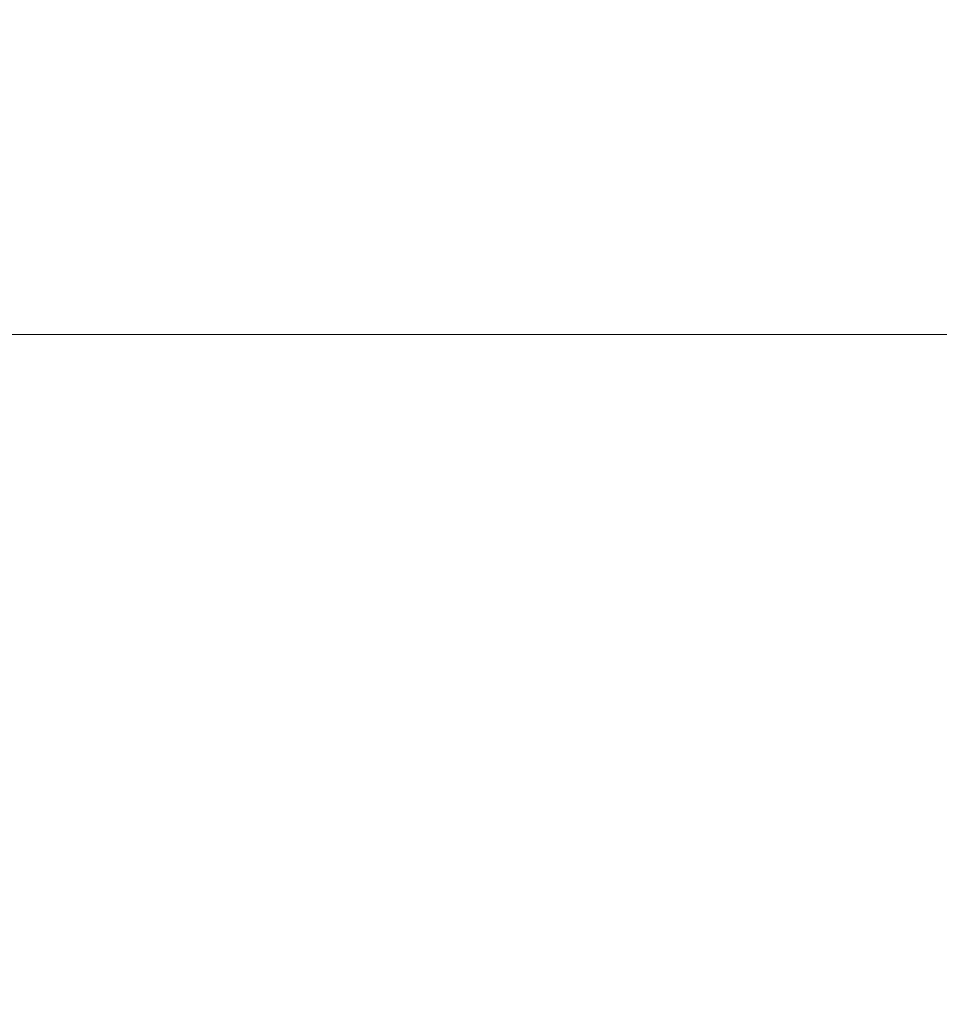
# Model space of a CAD drawing. Header units: millimetres. Extents: x 56 to 1278, y 123 to 147.
# Tile 131 of 132: x 1267.44 to 1272.93, y 135.1 to 140.98. Entities that reach past the tile are written whole.
import ezdxf

# ---------------------------------------------------------------- set-up
doc = ezdxf.new("R2010")
doc.units = ezdxf.units.MM
doc.header["$LTSCALE"] = 25.4
doc.layers.add('None', color=7, linetype='Continuous', lineweight=9)

msp = doc.modelspace()

# ---------------------------------------------------------------- linework, layer by layer
at = {"layer": 'None', "color": 7, "linetype": 'Continuous', "lineweight": 9}
for points, invisible_edges in [([(1265.5582, 140.532, 622.1081), (1268.7086, 140.532, 619.9021), (1268.9657, 141.1031, 620.2085), (1265.7581, 141.1031, 622.4545)], 15), ([(1268.7086, 140.532, 586.0979), (1265.5582, 140.532, 583.8919), (1265.7581, 141.1031, 583.5455), (1268.9657, 141.1031, 585.7915)], 15), ([(1266.4273, 141.1031, 612.9863), (1267.9805, 141.1031, 610.7679), (1268.3269, 140.532, 610.9679), (1266.7336, 140.532, 613.2433)], 15), ([(1267.9805, 141.1031, 595.2321), (1266.4273, 141.1031, 593.0137), (1266.7336, 140.532, 592.7567), (1268.3269, 140.532, 595.0321)], 15), ([(1267.9805, 141.1031, 610.7679), (1269.125, 141.1031, 608.3136), (1269.5008, 140.532, 608.4504), (1268.3269, 140.532, 610.9679)], 15), ([(1269.125, 141.1031, 597.6864), (1267.9805, 141.1031, 595.2321), (1268.3269, 140.532, 595.0321), (1269.5008, 140.532, 597.5496)], 15), ([(1268.7086, 140.532, 619.9021), (1271.4282, 140.532, 617.1826), (1271.7346, 141.1031, 617.4396), (1268.9657, 141.1031, 620.2085)], 15), ([(1271.4282, 140.532, 588.8174), (1268.7086, 140.532, 586.0979), (1268.9657, 141.1031, 585.7915), (1271.7346, 141.1031, 588.5604)], 15), ([(1269.125, 141.1031, 608.3136), (1269.8259, 141.1031, 605.6978), (1270.2198, 140.532, 605.7672), (1269.5008, 140.532, 608.4504)], 15), ([(1269.8259, 141.1031, 600.3022), (1269.125, 141.1031, 597.6864), (1269.5008, 140.532, 597.5496), (1270.2198, 140.532, 600.2328)], 15), ([(1269.8259, 141.1031, 605.6978), (1270.062, 141.1031, 603), (1270.4619, 140.532, 603), (1270.2198, 140.532, 605.7672)], 15), ([(1270.062, 141.1031, 603), (1269.8259, 141.1031, 600.3022), (1270.2198, 140.532, 600.2328), (1270.4619, 140.532, 603)], 15), ([(1271.4282, 140.532, 617.1826), (1273.6342, 140.532, 614.0321), (1273.9805, 141.1031, 614.2321), (1271.7346, 141.1031, 617.4396)], 15), ([(1273.6342, 140.532, 591.9679), (1271.4282, 140.532, 588.8174), (1271.7346, 141.1031, 588.5604), (1273.9805, 141.1031, 591.7679)], 15), ([(1265.3116, 140.0389, 621.6812), (1268.3917, 140.0389, 619.5245), (1268.7086, 140.532, 619.9021), (1265.5582, 140.532, 622.1081)], 15), ([(1268.3917, 140.0389, 586.4755), (1265.3116, 140.0389, 584.3188), (1265.5582, 140.532, 583.8919), (1268.7086, 140.532, 586.0979)], 15), ([(1266.7336, 140.532, 613.2433), (1268.3269, 140.532, 610.9679), (1268.7539, 140.0389, 611.2144), (1267.1113, 140.0389, 613.5603)], 15), ([(1268.3269, 140.532, 595.0321), (1266.7336, 140.532, 592.7567), (1267.1113, 140.0389, 592.4397), (1268.7539, 140.0389, 594.7856)], 15), ([(1268.3269, 140.532, 610.9679), (1269.5008, 140.532, 608.4504), (1269.9641, 140.0389, 608.619), (1268.7539, 140.0389, 611.2144)], 15), ([(1269.5008, 140.532, 597.5496), (1268.3269, 140.532, 595.0321), (1268.7539, 140.0389, 594.7856), (1269.9641, 140.0389, 597.381)], 15), ([(1268.3917, 140.0389, 619.5245), (1271.0505, 140.0389, 616.8657), (1271.4282, 140.532, 617.1826), (1268.7086, 140.532, 619.9021)], 15), ([(1271.0505, 140.0389, 589.1343), (1268.3917, 140.0389, 586.4755), (1268.7086, 140.532, 586.0979), (1271.4282, 140.532, 588.8174)], 15), ([(1269.5008, 140.532, 608.4504), (1270.2198, 140.532, 605.7672), (1270.7053, 140.0389, 605.8528), (1269.9641, 140.0389, 608.619)], 15), ([(1270.2198, 140.532, 600.2328), (1269.5008, 140.532, 597.5496), (1269.9641, 140.0389, 597.381), (1270.7053, 140.0389, 600.1472)], 15), ([(1270.2198, 140.532, 605.7672), (1270.4619, 140.532, 603), (1270.9549, 140.0389, 603), (1270.7053, 140.0389, 605.8528)], 15), ([(1270.4619, 140.532, 603), (1270.2198, 140.532, 600.2328), (1270.7053, 140.0389, 600.1472), (1270.9549, 140.0389, 603)], 15), ([(1271.0505, 140.0389, 616.8657), (1273.2072, 140.0389, 613.7856), (1273.6342, 140.532, 614.0321), (1271.4282, 140.532, 617.1826)], 15), ([(1273.2072, 140.0389, 592.2144), (1271.0505, 140.0389, 589.1343), (1271.4282, 140.532, 588.8174), (1273.6342, 140.532, 591.9679)], 15), ([(1265.0261, 139.639, 621.1865), (1268.0246, 139.639, 619.0869), (1268.3917, 140.0389, 619.5245), (1265.3116, 140.0389, 621.6812)], 15), ([(1268.0246, 139.639, 586.9131), (1265.0261, 139.639, 584.8135), (1265.3116, 140.0389, 584.3188), (1268.3917, 140.0389, 586.4755)], 15), ([(1265.0863, 140.0389, 615.5852), (1267.1113, 140.0389, 613.5603), (1267.5488, 139.639, 613.9274), (1265.4535, 139.639, 616.0228)], 15), ([(1267.1113, 140.0389, 592.4397), (1265.0863, 140.0389, 590.4148), (1265.4535, 139.639, 589.9772), (1267.5488, 139.639, 592.0726)], 15), ([(1267.1113, 140.0389, 613.5603), (1268.7539, 140.0389, 611.2144), (1269.2485, 139.639, 611.5), (1267.5488, 139.639, 613.9274)], 15), ([(1268.7539, 140.0389, 594.7856), (1267.1113, 140.0389, 592.4397), (1267.5488, 139.639, 592.0726), (1269.2485, 139.639, 594.5)], 15), ([(1268.0246, 139.639, 619.0869), (1270.613, 139.639, 616.4985), (1271.0505, 140.0389, 616.8657), (1268.3917, 140.0389, 619.5245)], 15), ([(1270.613, 139.639, 589.5015), (1268.0246, 139.639, 586.9131), (1268.3917, 140.0389, 586.4755), (1271.0505, 140.0389, 589.1343)], 15), ([(1268.7539, 140.0389, 611.2144), (1269.9641, 140.0389, 608.619), (1270.5008, 139.639, 608.8143), (1269.2485, 139.639, 611.5)], 15), ([(1269.9641, 140.0389, 597.381), (1268.7539, 140.0389, 594.7856), (1269.2485, 139.639, 594.5), (1270.5008, 139.639, 597.1857)], 15), ([(1269.9641, 140.0389, 608.619), (1270.7053, 140.0389, 605.8528), (1271.2678, 139.639, 605.952), (1270.5008, 139.639, 608.8143)], 15), ([(1270.7053, 140.0389, 600.1472), (1269.9641, 140.0389, 597.381), (1270.5008, 139.639, 597.1857), (1271.2678, 139.639, 600.048)], 15), ([(1270.613, 139.639, 616.4985), (1272.7126, 139.639, 613.5), (1273.2072, 140.0389, 613.7856), (1271.0505, 140.0389, 616.8657)], 15), ([(1272.7126, 139.639, 592.5), (1270.613, 139.639, 589.5015), (1271.0505, 140.0389, 589.1343), (1273.2072, 140.0389, 592.2144)], 15), ([(1270.7053, 140.0389, 605.8528), (1270.9549, 140.0389, 603), (1271.5261, 139.639, 603), (1271.2678, 139.639, 605.952)], 15), ([(1270.9549, 140.0389, 603), (1270.7053, 140.0389, 600.1472), (1271.2678, 139.639, 600.048), (1271.5261, 139.639, 603)], 15), ([(1272.7126, 139.639, 613.5), (1274.2596, 139.639, 610.1824), (1274.7963, 140.0389, 610.3778), (1273.2072, 140.0389, 613.7856)], 15), ([(1274.2596, 139.639, 595.8176), (1272.7126, 139.639, 592.5), (1273.2072, 140.0389, 592.2144), (1274.7963, 140.0389, 595.6222)], 15), ([(1264.7101, 139.3443, 620.6393), (1267.6184, 139.3443, 618.6029), (1268.0246, 139.639, 619.0869), (1265.0261, 139.639, 621.1865)], 15), ([(1267.6184, 139.3443, 587.3971), (1264.7101, 139.3443, 585.3607), (1265.0261, 139.639, 584.8135), (1268.0246, 139.639, 586.9131)], 15), ([(1265.4535, 139.639, 616.0228), (1267.5488, 139.639, 613.9274), (1268.0329, 139.3443, 614.3336), (1265.8596, 139.3443, 616.5068)], 15), ([(1267.5488, 139.639, 592.0726), (1265.4535, 139.639, 589.9772), (1265.8596, 139.3443, 589.4932), (1268.0329, 139.3443, 591.6664)], 15), ([(1267.5488, 139.639, 613.9274), (1269.2485, 139.639, 611.5), (1269.7958, 139.3443, 611.816), (1268.0329, 139.3443, 614.3336)], 15), ([(1269.2485, 139.639, 594.5), (1267.5488, 139.639, 592.0726), (1268.0329, 139.3443, 591.6664), (1269.7958, 139.3443, 594.184)], 15), ([(1267.6184, 139.3443, 618.6029), (1270.1289, 139.3443, 616.0923), (1270.613, 139.639, 616.4985), (1268.0246, 139.639, 619.0869)], 15), ([(1270.1289, 139.3443, 589.9077), (1267.6184, 139.3443, 587.3971), (1268.0246, 139.639, 586.9131), (1270.613, 139.639, 589.5015)], 15), ([(1269.2485, 139.639, 611.5), (1270.5008, 139.639, 608.8143), (1271.0946, 139.3443, 609.0305), (1269.7958, 139.3443, 611.816)], 15), ([(1270.5008, 139.639, 597.1857), (1269.2485, 139.639, 594.5), (1269.7958, 139.3443, 594.184), (1271.0946, 139.3443, 596.9695)], 15), ([(1270.1289, 139.3443, 616.0923), (1272.1653, 139.3443, 613.184), (1272.7126, 139.639, 613.5), (1270.613, 139.639, 616.4985)], 15), ([(1272.1653, 139.3443, 592.816), (1270.1289, 139.3443, 589.9077), (1270.613, 139.639, 589.5015), (1272.7126, 139.639, 592.5)], 15), ([(1270.5008, 139.639, 608.8143), (1271.2678, 139.639, 605.952), (1271.8901, 139.3443, 606.0618), (1271.0946, 139.3443, 609.0305)], 15), ([(1271.2678, 139.639, 600.048), (1270.5008, 139.639, 597.1857), (1271.0946, 139.3443, 596.9695), (1271.8901, 139.3443, 599.9382)], 15), ([(1271.2678, 139.639, 605.952), (1271.5261, 139.639, 603), (1272.158, 139.3443, 603), (1271.8901, 139.3443, 606.0618)], 15), ([(1271.5261, 139.639, 603), (1271.2678, 139.639, 600.048), (1271.8901, 139.3443, 599.9382), (1272.158, 139.3443, 603)], 15), ([(1272.1653, 139.3443, 613.184), (1273.6658, 139.3443, 609.9663), (1274.2596, 139.639, 610.1824), (1272.7126, 139.639, 613.5)], 15), ([(1273.6658, 139.3443, 596.0337), (1272.1653, 139.3443, 592.816), (1272.7126, 139.639, 592.5), (1274.2596, 139.639, 595.8176)], 15), ([(1264.3734, 139.1639, 620.056), (1267.1855, 139.1639, 618.0869), (1267.6184, 139.3443, 618.6029), (1264.7101, 139.3443, 620.6393)], 15), ([(1267.1855, 139.1639, 587.9131), (1264.3734, 139.1639, 585.944), (1264.7101, 139.3443, 585.3607), (1267.6184, 139.3443, 587.3971)], 15), ([(1265.8596, 139.3443, 616.5068), (1268.0329, 139.3443, 614.3336), (1268.5488, 139.1639, 614.7665), (1266.2926, 139.1639, 617.0228)], 15), ([(1268.0329, 139.3443, 591.6664), (1265.8596, 139.3443, 589.4932), (1266.2926, 139.1639, 588.9772), (1268.5488, 139.1639, 591.2335)], 15), ([(1267.1855, 139.1639, 618.0869), (1269.613, 139.1639, 615.6594), (1270.1289, 139.3443, 616.0923), (1267.6184, 139.3443, 618.6029)], 15), ([(1269.613, 139.1639, 590.3406), (1267.1855, 139.1639, 587.9131), (1267.6184, 139.3443, 587.3971), (1270.1289, 139.3443, 589.9077)], 15), ([(1268.0329, 139.3443, 614.3336), (1269.7958, 139.3443, 611.816), (1270.379, 139.1639, 612.1527), (1268.5488, 139.1639, 614.7665)], 15), ([(1269.7958, 139.3443, 594.184), (1268.0329, 139.3443, 591.6664), (1268.5488, 139.1639, 591.2335), (1270.379, 139.1639, 593.8473)], 15), ([(1269.613, 139.1639, 615.6594), (1271.5821, 139.1639, 612.8473), (1272.1653, 139.3443, 613.184), (1270.1289, 139.3443, 616.0923)], 15), ([(1271.5821, 139.1639, 593.1527), (1269.613, 139.1639, 590.3406), (1270.1289, 139.3443, 589.9077), (1272.1653, 139.3443, 592.816)], 15), ([(1269.7958, 139.3443, 611.816), (1271.0946, 139.3443, 609.0305), (1271.7275, 139.1639, 609.2608), (1270.379, 139.1639, 612.1527)], 15), ([(1271.0946, 139.3443, 596.9695), (1269.7958, 139.3443, 594.184), (1270.379, 139.1639, 593.8473), (1271.7275, 139.1639, 596.7392)], 15), ([(1271.0946, 139.3443, 609.0305), (1271.8901, 139.3443, 606.0618), (1272.5534, 139.1639, 606.1787), (1271.7275, 139.1639, 609.2608)], 15), ([(1271.8901, 139.3443, 599.9382), (1271.0946, 139.3443, 596.9695), (1271.7275, 139.1639, 596.7392), (1272.5534, 139.1639, 599.8213)], 15), ([(1271.5821, 139.1639, 612.8473), (1273.0329, 139.1639, 609.7359), (1273.6658, 139.3443, 609.9663), (1272.1653, 139.3443, 613.184)], 15), ([(1273.0329, 139.1639, 596.2641), (1271.5821, 139.1639, 593.1527), (1272.1653, 139.3443, 592.816), (1273.6658, 139.3443, 596.0337)], 15), ([(1271.8901, 139.3443, 606.0618), (1272.158, 139.3443, 603), (1272.8315, 139.1639, 603), (1272.5534, 139.1639, 606.1787)], 15), ([(1272.158, 139.3443, 603), (1271.8901, 139.3443, 599.9382), (1272.5534, 139.1639, 599.8213), (1272.8315, 139.1639, 603)], 15), ([(1266.2926, 139.1639, 617.0228), (1268.5488, 139.1639, 614.7665), (1269.0809, 139.1031, 615.213), (1266.739, 139.1031, 617.5548)], 11), ([(1268.5488, 139.1639, 591.2335), (1266.2926, 139.1639, 588.9772), (1266.739, 139.1031, 588.4452), (1269.0809, 139.1031, 590.787)], 11), ([(1266.739, 139.1031, 617.5548), (1269.0809, 139.1031, 615.213), (1269.613, 139.1639, 615.6594), (1267.1855, 139.1639, 618.0869)], 14), ([(1269.0809, 139.1031, 590.787), (1266.739, 139.1031, 588.4452), (1267.1855, 139.1639, 587.9131), (1269.613, 139.1639, 590.3406)], 14), ([(1268.5488, 139.1639, 614.7665), (1270.379, 139.1639, 612.1527), (1270.9805, 139.1031, 612.5), (1269.0809, 139.1031, 615.213)], 11), ([(1270.379, 139.1639, 593.8473), (1268.5488, 139.1639, 591.2335), (1269.0809, 139.1031, 590.787), (1270.9805, 139.1031, 593.5)], 11), ([(1269.0809, 139.1031, 615.213), (1270.9805, 139.1031, 612.5), (1271.5821, 139.1639, 612.8473), (1269.613, 139.1639, 615.6594)], 14), ([(1270.9805, 139.1031, 593.5), (1269.0809, 139.1031, 590.787), (1269.613, 139.1639, 590.3406), (1271.5821, 139.1639, 593.1527)], 14), ([(1270.379, 139.1639, 612.1527), (1271.7275, 139.1639, 609.2608), (1272.3802, 139.1031, 609.4984), (1270.9805, 139.1031, 612.5)], 11), ([(1271.7275, 139.1639, 596.7392), (1270.379, 139.1639, 593.8473), (1270.9805, 139.1031, 593.5), (1272.3802, 139.1031, 596.5016)], 11), ([(1270.9805, 139.1031, 612.5), (1272.3802, 139.1031, 609.4984), (1273.0329, 139.1639, 609.7359), (1271.5821, 139.1639, 612.8473)], 14), ([(1272.3802, 139.1031, 596.5016), (1270.9805, 139.1031, 593.5), (1271.5821, 139.1639, 593.1527), (1273.0329, 139.1639, 596.2641)], 14), ([(1271.7275, 139.1639, 609.2608), (1272.5534, 139.1639, 606.1787), (1273.2374, 139.1031, 606.2993), (1272.3802, 139.1031, 609.4984)], 11), ([(1272.5534, 139.1639, 599.8213), (1271.7275, 139.1639, 596.7392), (1272.3802, 139.1031, 596.5016), (1273.2374, 139.1031, 599.7007)], 11), ([(1272.3802, 139.1031, 609.4984), (1273.2374, 139.1031, 606.2993), (1273.9215, 139.1639, 606.4199), (1273.0329, 139.1639, 609.7359)], 14), ([(1273.2374, 139.1031, 599.7007), (1272.3802, 139.1031, 596.5016), (1273.0329, 139.1639, 596.2641), (1273.9215, 139.1639, 599.5801)], 14), ([(1272.5534, 139.1639, 606.1787), (1272.8315, 139.1639, 603), (1273.5261, 139.1031, 603), (1273.2374, 139.1031, 606.2993)], 11), ([(1272.8315, 139.1639, 603), (1272.5534, 139.1639, 599.8213), (1273.2374, 139.1031, 599.7007), (1273.5261, 139.1031, 603)], 11), ([(1266.739, 139.1031, 617.5548), (1269.0809, 139.1031, 615.213), (1268.5766, 139.0486, 614.7898), (1266.3158, 139.0486, 617.0505)], 14), ([(1269.0809, 139.1031, 590.787), (1266.739, 139.1031, 588.4452), (1266.3158, 139.0486, 588.9495), (1268.5766, 139.0486, 591.2102)], 14), ([(1267.1622, 139.0486, 618.0592), (1269.5853, 139.0486, 615.6362), (1269.0809, 139.1031, 615.213), (1266.739, 139.1031, 617.5548)], 11), ([(1269.5853, 139.0486, 590.3638), (1267.1622, 139.0486, 587.9408), (1266.739, 139.1031, 588.4452), (1269.0809, 139.1031, 590.787)], 11), ([(1269.0809, 139.1031, 615.213), (1270.9805, 139.1031, 612.5), (1270.4104, 139.0486, 612.1708), (1268.5766, 139.0486, 614.7898)], 14), ([(1270.9805, 139.1031, 593.5), (1269.0809, 139.1031, 590.787), (1268.5766, 139.0486, 591.2102), (1270.4104, 139.0486, 593.8292)], 14), ([(1269.5853, 139.0486, 615.6362), (1271.5507, 139.0486, 612.8292), (1270.9805, 139.1031, 612.5), (1269.0809, 139.1031, 615.213)], 11), ([(1271.5507, 139.0486, 593.1708), (1269.5853, 139.0486, 590.3638), (1269.0809, 139.1031, 590.787), (1270.9805, 139.1031, 593.5)], 11), ([(1270.9805, 139.1031, 612.5), (1272.3802, 139.1031, 609.4984), (1271.7616, 139.0486, 609.2732), (1270.4104, 139.0486, 612.1708)], 14), ([(1272.3802, 139.1031, 596.5016), (1270.9805, 139.1031, 593.5), (1270.4104, 139.0486, 593.8292), (1271.7616, 139.0486, 596.7268)], 14), ([(1271.5507, 139.0486, 612.8292), (1272.9989, 139.0486, 609.7236), (1272.3802, 139.1031, 609.4984), (1270.9805, 139.1031, 612.5)], 11), ([(1272.9989, 139.0486, 596.2764), (1271.5507, 139.0486, 593.1708), (1270.9805, 139.1031, 593.5), (1272.3802, 139.1031, 596.5016)], 11), ([(1272.3802, 139.1031, 609.4984), (1273.2374, 139.1031, 606.2993), (1272.589, 139.0486, 606.185), (1271.7616, 139.0486, 609.2732)], 14), ([(1273.2374, 139.1031, 599.7007), (1272.3802, 139.1031, 596.5016), (1271.7616, 139.0486, 596.7268), (1272.589, 139.0486, 599.815)], 14), ([(1272.9989, 139.0486, 609.7236), (1273.8858, 139.0486, 606.4136), (1273.2374, 139.1031, 606.2993), (1272.3802, 139.1031, 609.4984)], 11), ([(1273.8858, 139.0486, 599.5864), (1272.9989, 139.0486, 596.2764), (1272.3802, 139.1031, 596.5016), (1273.2374, 139.1031, 599.7007)], 11), ([(1273.2374, 139.1031, 606.2993), (1273.5261, 139.1031, 603), (1272.8677, 139.0486, 603), (1272.589, 139.0486, 606.185)], 14), ([(1273.5261, 139.1031, 603), (1273.2374, 139.1031, 599.7007), (1272.589, 139.0486, 599.815), (1272.8677, 139.0486, 603)], 14), ([(1264.6755, 138.8864, 620.5793), (1267.5739, 138.8864, 618.5498), (1267.1622, 139.0486, 618.0592), (1264.3553, 139.0486, 620.0247)], 15), ([(1267.5739, 138.8864, 587.4502), (1264.6755, 138.8864, 585.4207), (1264.3553, 139.0486, 585.9753), (1267.1622, 139.0486, 587.9408)], 15), ([(1266.3158, 139.0486, 617.0505), (1268.5766, 139.0486, 614.7898), (1268.086, 138.8864, 614.3781), (1265.9042, 138.8864, 616.5599)], 15), ([(1268.5766, 139.0486, 591.2102), (1266.3158, 139.0486, 588.9495), (1265.9042, 138.8864, 589.4401), (1268.086, 138.8864, 591.6219)], 15), ([(1267.5739, 138.8864, 618.5498), (1270.0758, 138.8864, 616.0478), (1269.5853, 139.0486, 615.6362), (1267.1622, 139.0486, 618.0592)], 15), ([(1270.0758, 138.8864, 589.9522), (1267.5739, 138.8864, 587.4502), (1267.1622, 139.0486, 587.9408), (1269.5853, 139.0486, 590.3638)], 15), ([(1268.5766, 139.0486, 614.7898), (1270.4104, 139.0486, 612.1708), (1269.8558, 138.8864, 611.8506), (1268.086, 138.8864, 614.3781)], 15), ([(1270.4104, 139.0486, 593.8292), (1268.5766, 139.0486, 591.2102), (1268.086, 138.8864, 591.6219), (1269.8558, 138.8864, 594.1494)], 15), ([(1270.0758, 138.8864, 616.0478), (1272.1053, 138.8864, 613.1494), (1271.5507, 139.0486, 612.8292), (1269.5853, 139.0486, 615.6362)], 15), ([(1272.1053, 138.8864, 592.8506), (1270.0758, 138.8864, 589.9522), (1269.5853, 139.0486, 590.3638), (1271.5507, 139.0486, 593.1708)], 15), ([(1270.4104, 139.0486, 612.1708), (1271.7616, 139.0486, 609.2732), (1271.1598, 138.8864, 609.0542), (1269.8558, 138.8864, 611.8506)], 15), ([(1271.7616, 139.0486, 596.7268), (1270.4104, 139.0486, 593.8292), (1269.8558, 138.8864, 594.1494), (1271.1598, 138.8864, 596.9458)], 15), ([(1271.7616, 139.0486, 609.2732), (1272.589, 139.0486, 606.185), (1271.9583, 138.8864, 606.0738), (1271.1598, 138.8864, 609.0542)], 15), ([(1272.589, 139.0486, 599.815), (1271.7616, 139.0486, 596.7268), (1271.1598, 138.8864, 596.9458), (1271.9583, 138.8864, 599.9262)], 15), ([(1272.1053, 138.8864, 613.1494), (1273.6007, 138.8864, 609.9426), (1272.9989, 139.0486, 609.7236), (1271.5507, 139.0486, 612.8292)], 15), ([(1273.6007, 138.8864, 596.0574), (1272.1053, 138.8864, 592.8506), (1271.5507, 139.0486, 593.1708), (1272.9989, 139.0486, 596.2764)], 15), ([(1272.589, 139.0486, 606.185), (1272.8677, 139.0486, 603), (1272.2273, 138.8864, 603), (1271.9583, 138.8864, 606.0738)], 15), ([(1272.8677, 139.0486, 603), (1272.589, 139.0486, 599.815), (1271.9583, 138.8864, 599.9262), (1272.2273, 138.8864, 603)], 15), ([(1264.978, 138.621, 621.1032), (1267.9628, 138.621, 619.0132), (1267.5739, 138.8864, 618.5498), (1264.6755, 138.8864, 620.5793)], 15), ([(1267.9628, 138.621, 586.9868), (1264.978, 138.621, 584.8968), (1264.6755, 138.8864, 585.4207), (1267.5739, 138.8864, 587.4502)], 15), ([(1265.9042, 138.8864, 616.5599), (1268.086, 138.8864, 614.3781), (1267.6225, 138.621, 613.9892), (1265.5153, 138.621, 616.0965)], 15), ([(1268.086, 138.8864, 591.6219), (1265.9042, 138.8864, 589.4401), (1265.5153, 138.621, 589.9035), (1267.6225, 138.621, 592.0108)], 15), ([(1267.9628, 138.621, 619.0132), (1270.5393, 138.621, 616.4367), (1270.0758, 138.8864, 616.0478), (1267.5739, 138.8864, 618.5498)], 15), ([(1270.5393, 138.621, 589.5633), (1267.9628, 138.621, 586.9868), (1267.5739, 138.8864, 587.4502), (1270.0758, 138.8864, 589.9522)], 15), ([(1268.086, 138.8864, 614.3781), (1269.8558, 138.8864, 611.8506), (1269.3318, 138.621, 611.5481), (1267.6225, 138.621, 613.9892)], 15), ([(1269.8558, 138.8864, 594.1494), (1268.086, 138.8864, 591.6219), (1267.6225, 138.621, 592.0108), (1269.3318, 138.621, 594.4519)], 15), ([(1269.8558, 138.8864, 611.8506), (1271.1598, 138.8864, 609.0542), (1270.5912, 138.621, 608.8472), (1269.3318, 138.621, 611.5481)], 15), ([(1271.1598, 138.8864, 596.9458), (1269.8558, 138.8864, 594.1494), (1269.3318, 138.621, 594.4519), (1270.5912, 138.621, 597.1528)], 15), ([(1270.5393, 138.621, 616.4367), (1272.6293, 138.621, 613.4519), (1272.1053, 138.8864, 613.1494), (1270.0758, 138.8864, 616.0478)], 15), ([(1272.6293, 138.621, 592.5481), (1270.5393, 138.621, 589.5633), (1270.0758, 138.8864, 589.9522), (1272.1053, 138.8864, 592.8506)], 15), ([(1271.1598, 138.8864, 609.0542), (1271.9583, 138.8864, 606.0738), (1271.3625, 138.621, 605.9687), (1270.5912, 138.621, 608.8472)], 15), ([(1271.9583, 138.8864, 599.9262), (1271.1598, 138.8864, 596.9458), (1270.5912, 138.621, 597.1528), (1271.3625, 138.621, 600.0313)], 15), ([(1271.9583, 138.8864, 606.0738), (1272.2273, 138.8864, 603), (1271.6223, 138.621, 603), (1271.3625, 138.621, 605.9687)], 15), ([(1272.2273, 138.8864, 603), (1271.9583, 138.8864, 599.9262), (1271.3625, 138.621, 600.0313), (1271.6223, 138.621, 603)], 15), ([(1272.6293, 138.621, 613.4519), (1274.1692, 138.621, 610.1495), (1273.6007, 138.8864, 609.9426), (1272.1053, 138.8864, 613.1494)], 15), ([(1274.1692, 138.621, 595.8505), (1272.6293, 138.621, 592.5481), (1272.1053, 138.8864, 592.8506), (1273.6007, 138.8864, 596.0574)], 15), ([(1265.2545, 138.2597, 621.5822), (1268.3183, 138.2597, 619.4369), (1267.9628, 138.621, 619.0132), (1264.978, 138.621, 621.1032)], 15), ([(1268.3183, 138.2597, 586.5631), (1265.2545, 138.2597, 584.4178), (1264.978, 138.621, 584.8968), (1267.9628, 138.621, 586.9868)], 15), ([(1265.5153, 138.621, 616.0965), (1267.6225, 138.621, 613.9892), (1267.1989, 138.2597, 613.6337), (1265.1598, 138.2597, 615.6728)], 15), ([(1267.6225, 138.621, 592.0108), (1265.5153, 138.621, 589.9035), (1265.1598, 138.2597, 590.3272), (1267.1989, 138.2597, 592.3663)], 15), ([(1267.6225, 138.621, 613.9892), (1269.3318, 138.621, 611.5481), (1268.8529, 138.2597, 611.2716), (1267.1989, 138.2597, 613.6337)], 15), ([(1269.3318, 138.621, 594.4519), (1267.6225, 138.621, 592.0108), (1267.1989, 138.2597, 592.3663), (1268.8529, 138.2597, 594.7284)], 15), ([(1268.3183, 138.2597, 619.4369), (1270.963, 138.2597, 616.7922), (1270.5393, 138.621, 616.4367), (1267.9628, 138.621, 619.0132)], 15), ([(1270.963, 138.2597, 589.2078), (1268.3183, 138.2597, 586.5631), (1267.9628, 138.621, 586.9868), (1270.5393, 138.621, 589.5633)], 15), ([(1269.3318, 138.621, 611.5481), (1270.5912, 138.621, 608.8472), (1270.0715, 138.2597, 608.6581), (1268.8529, 138.2597, 611.2716)], 15), ([(1270.5912, 138.621, 597.1528), (1269.3318, 138.621, 594.4519), (1268.8529, 138.2597, 594.7284), (1270.0715, 138.2597, 597.3419)], 15), ([(1270.5912, 138.621, 608.8472), (1271.3625, 138.621, 605.9687), (1270.8179, 138.2597, 605.8727), (1270.0715, 138.2597, 608.6581)], 15), ([(1271.3625, 138.621, 600.0313), (1270.5912, 138.621, 597.1528), (1270.0715, 138.2597, 597.3419), (1270.8179, 138.2597, 600.1273)], 15), ([(1270.963, 138.2597, 616.7922), (1273.1082, 138.2597, 613.7284), (1272.6293, 138.621, 613.4519), (1270.5393, 138.621, 616.4367)], 15), ([(1273.1082, 138.2597, 592.2716), (1270.963, 138.2597, 589.2078), (1270.5393, 138.621, 589.5633), (1272.6293, 138.621, 592.5481)], 15), ([(1271.3625, 138.621, 605.9687), (1271.6223, 138.621, 603), (1271.0692, 138.2597, 603), (1270.8179, 138.2597, 605.8727)], 15), ([(1271.6223, 138.621, 603), (1271.3625, 138.621, 600.0313), (1270.8179, 138.2597, 600.1273), (1271.0692, 138.2597, 603)], 15), ([(1273.1082, 138.2597, 613.7284), (1274.6889, 138.2597, 610.3387), (1274.1692, 138.621, 610.1495), (1272.6293, 138.621, 613.4519)], 15), ([(1274.6889, 138.2597, 595.6613), (1273.1082, 138.2597, 592.2716), (1272.6293, 138.621, 592.5481), (1274.1692, 138.621, 595.8505)], 15), ([(1265.4975, 137.8122, 622.0031), (1268.6307, 137.8122, 619.8092), (1268.3183, 138.2597, 619.4369), (1265.2545, 138.2597, 621.5822)], 15), ([(1268.6307, 137.8122, 586.1908), (1265.4975, 137.8122, 583.9969), (1265.2545, 138.2597, 584.4178), (1268.3183, 138.2597, 586.5631)], 15), ([(1267.1989, 138.2597, 613.6337), (1268.8529, 138.2597, 611.2716), (1268.4319, 137.8122, 611.0286), (1266.8265, 137.8122, 613.3213)], 15), ([(1268.8529, 138.2597, 594.7284), (1267.1989, 138.2597, 592.3663), (1266.8265, 137.8122, 592.6787), (1268.4319, 137.8122, 594.9714)], 15), ([(1268.6307, 137.8122, 619.8092), (1271.3353, 137.8122, 617.1046), (1270.963, 138.2597, 616.7922), (1268.3183, 138.2597, 619.4369)], 15), ([(1271.3353, 137.8122, 588.8954), (1268.6307, 137.8122, 586.1908), (1268.3183, 138.2597, 586.5631), (1270.963, 138.2597, 589.2078)], 15), ([(1268.8529, 138.2597, 611.2716), (1270.0715, 138.2597, 608.6581), (1269.6148, 137.8122, 608.4919), (1268.4319, 137.8122, 611.0286)], 15), ([(1270.0715, 138.2597, 597.3419), (1268.8529, 138.2597, 594.7284), (1268.4319, 137.8122, 594.9714), (1269.6148, 137.8122, 597.5081)], 15), ([(1270.0715, 138.2597, 608.6581), (1270.8179, 138.2597, 605.8727), (1270.3392, 137.8122, 605.7883), (1269.6148, 137.8122, 608.4919)], 15), ([(1270.8179, 138.2597, 600.1273), (1270.0715, 138.2597, 597.3419), (1269.6148, 137.8122, 597.5081), (1270.3392, 137.8122, 600.2117)], 15), ([(1270.8179, 138.2597, 605.8727), (1271.0692, 138.2597, 603), (1270.5832, 137.8122, 603), (1270.3392, 137.8122, 605.7883)], 15), ([(1271.0692, 138.2597, 603), (1270.8179, 138.2597, 600.1273), (1270.3392, 137.8122, 600.2117), (1270.5832, 137.8122, 603)], 15), ([(1271.3353, 137.8122, 617.1046), (1273.5292, 137.8122, 613.9714), (1273.1082, 138.2597, 613.7284), (1270.963, 138.2597, 616.7922)], 15), ([(1273.5292, 137.8122, 592.0286), (1271.3353, 137.8122, 588.8954), (1270.963, 138.2597, 589.2078), (1273.1082, 138.2597, 592.2716)], 15), ([(1265.7004, 137.2909, 622.3545), (1268.8915, 137.2909, 620.1201), (1268.6307, 137.8122, 619.8092), (1265.4975, 137.8122, 622.0031)], 15), ([(1268.8915, 137.2909, 585.8799), (1265.7004, 137.2909, 583.6455), (1265.4975, 137.8122, 583.9969), (1268.6307, 137.8122, 586.1908)], 15), ([(1266.8265, 137.8122, 613.3213), (1268.4319, 137.8122, 611.0286), (1268.0805, 137.2909, 610.8257), (1266.5157, 137.2909, 613.0605)], 15), ([(1268.4319, 137.8122, 594.9714), (1266.8265, 137.8122, 592.6787), (1266.5157, 137.2909, 592.9395), (1268.0805, 137.2909, 595.1743)], 15), ([(1268.4319, 137.8122, 611.0286), (1269.6148, 137.8122, 608.4919), (1269.2335, 137.2909, 608.3531), (1268.0805, 137.2909, 610.8257)], 15), ([(1269.6148, 137.8122, 597.5081), (1268.4319, 137.8122, 594.9714), (1268.0805, 137.2909, 595.1743), (1269.2335, 137.2909, 597.6469)], 15), ([(1268.8915, 137.2909, 620.1201), (1271.6461, 137.2909, 617.3654), (1271.3353, 137.8122, 617.1046), (1268.6307, 137.8122, 619.8092)], 15), ([(1271.6461, 137.2909, 588.6346), (1268.8915, 137.2909, 585.8799), (1268.6307, 137.8122, 586.1908), (1271.3353, 137.8122, 588.8954)], 15), ([(1269.6148, 137.8122, 608.4919), (1270.3392, 137.8122, 605.7883), (1269.9396, 137.2909, 605.7178), (1269.2335, 137.2909, 608.3531)], 15), ([(1270.3392, 137.8122, 600.2117), (1269.6148, 137.8122, 597.5081), (1269.2335, 137.2909, 597.6469), (1269.9396, 137.2909, 600.2822)], 15), ([(1270.3392, 137.8122, 605.7883), (1270.5832, 137.8122, 603), (1270.1774, 137.2909, 603), (1269.9396, 137.2909, 605.7178)], 15), ([(1270.5832, 137.8122, 603), (1270.3392, 137.8122, 600.2117), (1269.9396, 137.2909, 600.2822), (1270.1774, 137.2909, 603)], 15), ([(1271.6461, 137.2909, 617.3654), (1273.8806, 137.2909, 614.1743), (1273.5292, 137.8122, 613.9714), (1271.3353, 137.8122, 617.1046)], 15), ([(1273.8806, 137.2909, 591.8257), (1271.6461, 137.2909, 588.6346), (1271.3353, 137.8122, 588.8954), (1273.5292, 137.8122, 592.0286)], 15), ([(1265.8576, 136.7099, 622.6268), (1269.0936, 136.7099, 620.3609), (1268.8915, 137.2909, 620.1201), (1265.7004, 137.2909, 622.3545)], 15), ([(1269.0936, 136.7099, 585.6391), (1265.8576, 136.7099, 583.3732), (1265.7004, 137.2909, 583.6455), (1268.8915, 137.2909, 585.8799)], 15), ([(1266.5157, 137.2909, 613.0605), (1268.0805, 137.2909, 610.8257), (1267.8082, 136.7099, 610.6685), (1266.2748, 136.7099, 612.8584)], 15), ([(1268.0805, 137.2909, 595.1743), (1266.5157, 137.2909, 592.9395), (1266.2748, 136.7099, 593.1416), (1267.8082, 136.7099, 595.3315)], 15), ([(1268.0805, 137.2909, 610.8257), (1269.2335, 137.2909, 608.3531), (1268.938, 136.7099, 608.2455), (1267.8082, 136.7099, 610.6685)], 15), ([(1269.2335, 137.2909, 597.6469), (1268.0805, 137.2909, 595.1743), (1267.8082, 136.7099, 595.3315), (1268.938, 136.7099, 597.7545)], 15), ([(1269.0936, 136.7099, 620.3609), (1271.887, 136.7099, 617.5676), (1271.6461, 137.2909, 617.3654), (1268.8915, 137.2909, 620.1201)], 15), ([(1271.887, 136.7099, 588.4324), (1269.0936, 136.7099, 585.6391), (1268.8915, 137.2909, 585.8799), (1271.6461, 137.2909, 588.6346)], 15), ([(1269.2335, 137.2909, 608.3531), (1269.9396, 137.2909, 605.7178), (1269.63, 136.7099, 605.6632), (1268.938, 136.7099, 608.2455)], 15), ([(1269.9396, 137.2909, 600.2822), (1269.2335, 137.2909, 597.6469), (1268.938, 136.7099, 597.7545), (1269.63, 136.7099, 600.3368)], 15), ([(1269.9396, 137.2909, 605.7178), (1270.1774, 137.2909, 603), (1269.863, 136.7099, 603), (1269.63, 136.7099, 605.6632)], 15), ([(1270.1774, 137.2909, 603), (1269.9396, 137.2909, 600.2822), (1269.63, 136.7099, 600.3368), (1269.863, 136.7099, 603)], 15), ([(1271.887, 136.7099, 617.5676), (1274.1529, 136.7099, 614.3315), (1273.8806, 137.2909, 614.1743), (1271.6461, 137.2909, 617.3654)], 15), ([(1274.1529, 136.7099, 591.6685), (1271.887, 136.7099, 588.4324), (1271.6461, 137.2909, 588.6346), (1273.8806, 137.2909, 591.8257)], 15), ([(1265.9649, 136.085, 622.8126), (1269.2315, 136.085, 620.5253), (1269.0936, 136.7099, 620.3609), (1265.8576, 136.7099, 622.6268)], 15), ([(1269.2315, 136.085, 585.4747), (1265.9649, 136.085, 583.1874), (1265.8576, 136.7099, 583.3732), (1269.0936, 136.7099, 585.6391)], 15), ([(1266.2748, 136.7099, 612.8584), (1267.8082, 136.7099, 610.6685), (1267.6224, 136.085, 610.5612), (1266.1105, 136.085, 612.7205)], 15), ([(1267.8082, 136.7099, 595.3315), (1266.2748, 136.7099, 593.1416), (1266.1105, 136.085, 593.2795), (1267.6224, 136.085, 595.4388)], 15), ([(1267.8082, 136.7099, 610.6685), (1268.938, 136.7099, 608.2455), (1268.7365, 136.085, 608.1722), (1267.6224, 136.085, 610.5612)], 15), ([(1268.938, 136.7099, 597.7545), (1267.8082, 136.7099, 595.3315), (1267.6224, 136.085, 595.4388), (1268.7365, 136.085, 597.8278)], 15), ([(1268.938, 136.7099, 608.2455), (1269.63, 136.7099, 605.6632), (1269.4187, 136.085, 605.626), (1268.7365, 136.085, 608.1722)], 15), ([(1269.63, 136.7099, 600.3368), (1268.938, 136.7099, 597.7545), (1268.7365, 136.085, 597.8278), (1269.4187, 136.085, 600.374)], 15), ([(1269.2315, 136.085, 620.5253), (1272.0513, 136.085, 617.7054), (1271.887, 136.7099, 617.5676), (1269.0936, 136.7099, 620.3609)], 15), ([(1272.0513, 136.085, 588.2946), (1269.2315, 136.085, 585.4747), (1269.0936, 136.7099, 585.6391), (1271.887, 136.7099, 588.4324)], 15), ([(1269.63, 136.7099, 605.6632), (1269.863, 136.7099, 603), (1269.6485, 136.085, 603), (1269.4187, 136.085, 605.626)], 15), ([(1269.863, 136.7099, 603), (1269.63, 136.7099, 600.3368), (1269.4187, 136.085, 600.374), (1269.6485, 136.085, 603)], 15), ([(1272.0513, 136.085, 617.7054), (1274.3386, 136.085, 614.4388), (1274.1529, 136.7099, 614.3315), (1271.887, 136.7099, 617.5676)], 15), ([(1274.3386, 136.085, 591.5612), (1272.0513, 136.085, 588.2946), (1271.887, 136.7099, 588.4324), (1274.1529, 136.7099, 591.6685)], 15), ([(1266.0192, 135.4334, 622.9068), (1269.3014, 135.4334, 620.6086), (1269.2315, 136.085, 620.5253), (1265.9649, 136.085, 622.8126)], 15), ([(1269.3014, 135.4334, 585.3914), (1266.0192, 135.4334, 583.0932), (1265.9649, 136.085, 583.1874), (1269.2315, 136.085, 585.4747)], 15), ([(1266.1105, 136.085, 612.7205), (1267.6224, 136.085, 610.5612), (1267.5283, 135.4334, 610.5068), (1266.0272, 135.4334, 612.6506)], 15), ([(1267.6224, 136.085, 595.4388), (1266.1105, 136.085, 593.2795), (1266.0272, 135.4334, 593.3494), (1267.5283, 135.4334, 595.4932)], 15), ([(1267.6224, 136.085, 610.5612), (1268.7365, 136.085, 608.1722), (1268.6343, 135.4334, 608.135), (1267.5283, 135.4334, 610.5068)], 15), ([(1268.7365, 136.085, 597.8278), (1267.6224, 136.085, 595.4388), (1267.5283, 135.4334, 595.4932), (1268.6343, 135.4334, 597.865)], 15), ([(1268.7365, 136.085, 608.1722), (1269.4187, 136.085, 605.626), (1269.3116, 135.4334, 605.6071), (1268.6343, 135.4334, 608.135)], 15), ([(1269.4187, 136.085, 600.374), (1268.7365, 136.085, 597.8278), (1268.6343, 135.4334, 597.865), (1269.3116, 135.4334, 600.3929)], 15), ([(1269.3014, 135.4334, 620.6086), (1272.1346, 135.4334, 617.7753), (1272.0513, 136.085, 617.7054), (1269.2315, 136.085, 620.5253)], 15), ([(1272.1346, 135.4334, 588.2247), (1269.3014, 135.4334, 585.3914), (1269.2315, 136.085, 585.4747), (1272.0513, 136.085, 588.2946)], 15), ([(1269.4187, 136.085, 605.626), (1269.6485, 136.085, 603), (1269.5397, 135.4334, 603), (1269.3116, 135.4334, 605.6071)], 15), ([(1269.6485, 136.085, 603), (1269.4187, 136.085, 600.374), (1269.3116, 135.4334, 600.3929), (1269.5397, 135.4334, 603)], 15), ([(1272.1346, 135.4334, 617.7753), (1274.4328, 135.4334, 614.4932), (1274.3386, 136.085, 614.4388), (1272.0513, 136.085, 617.7054)], 15), ([(1274.4328, 135.4334, 591.5068), (1272.1346, 135.4334, 588.2247), (1272.0513, 136.085, 588.2946), (1274.3386, 136.085, 591.5612)], 15), ([(1266.0192, 134.7728, 622.9068), (1269.3014, 134.7728, 620.6086), (1269.3014, 135.4334, 620.6086), (1266.0192, 135.4334, 622.9068)], 15), ([(1269.3014, 134.7728, 585.3914), (1266.0192, 134.7728, 583.0932), (1266.0192, 135.4334, 583.0932), (1269.3014, 135.4334, 585.3914)], 15), ([(1266.0272, 135.4334, 612.6506), (1267.5283, 135.4334, 610.5068), (1267.5283, 134.7728, 610.5068), (1266.0272, 134.7728, 612.6506)], 15), ([(1267.5283, 135.4334, 595.4932), (1266.0272, 135.4334, 593.3494), (1266.0272, 134.7728, 593.3494), (1267.5283, 134.7728, 595.4932)], 15), ([(1267.5283, 135.4334, 610.5068), (1268.6343, 135.4334, 608.135), (1268.6343, 134.7728, 608.135), (1267.5283, 134.7728, 610.5068)], 15), ([(1268.6343, 135.4334, 597.865), (1267.5283, 135.4334, 595.4932), (1267.5283, 134.7728, 595.4932), (1268.6343, 134.7728, 597.865)], 15), ([(1268.6343, 135.4334, 608.135), (1269.3116, 135.4334, 605.6071), (1269.3116, 134.7728, 605.6071), (1268.6343, 134.7728, 608.135)], 15), ([(1269.3116, 135.4334, 600.3929), (1268.6343, 135.4334, 597.865), (1268.6343, 134.7728, 597.865), (1269.3116, 134.7728, 600.3929)], 15), ([(1269.3014, 134.7728, 620.6086), (1272.1346, 134.7728, 617.7753), (1272.1346, 135.4334, 617.7753), (1269.3014, 135.4334, 620.6086)], 15), ([(1272.1346, 134.7728, 588.2247), (1269.3014, 134.7728, 585.3914), (1269.3014, 135.4334, 585.3914), (1272.1346, 135.4334, 588.2247)], 15), ([(1269.3116, 135.4334, 605.6071), (1269.5397, 135.4334, 603), (1269.5397, 134.7728, 603), (1269.3116, 134.7728, 605.6071)], 15), ([(1269.5397, 135.4334, 603), (1269.3116, 135.4334, 600.3929), (1269.3116, 134.7728, 600.3929), (1269.5397, 134.7728, 603)], 15), ([(1272.1346, 134.7728, 617.7753), (1274.4328, 134.7728, 614.4932), (1274.4328, 135.4334, 614.4932), (1272.1346, 135.4334, 617.7753)], 15), ([(1274.4328, 134.7728, 591.5068), (1272.1346, 134.7728, 588.2247), (1272.1346, 135.4334, 588.2247), (1274.4328, 135.4334, 591.5068)], 15)]:
    msp.add_3dface(points, dxfattribs=dict(at, invisible_edges=invisible_edges))

doc.saveas('drawing.dxf')
